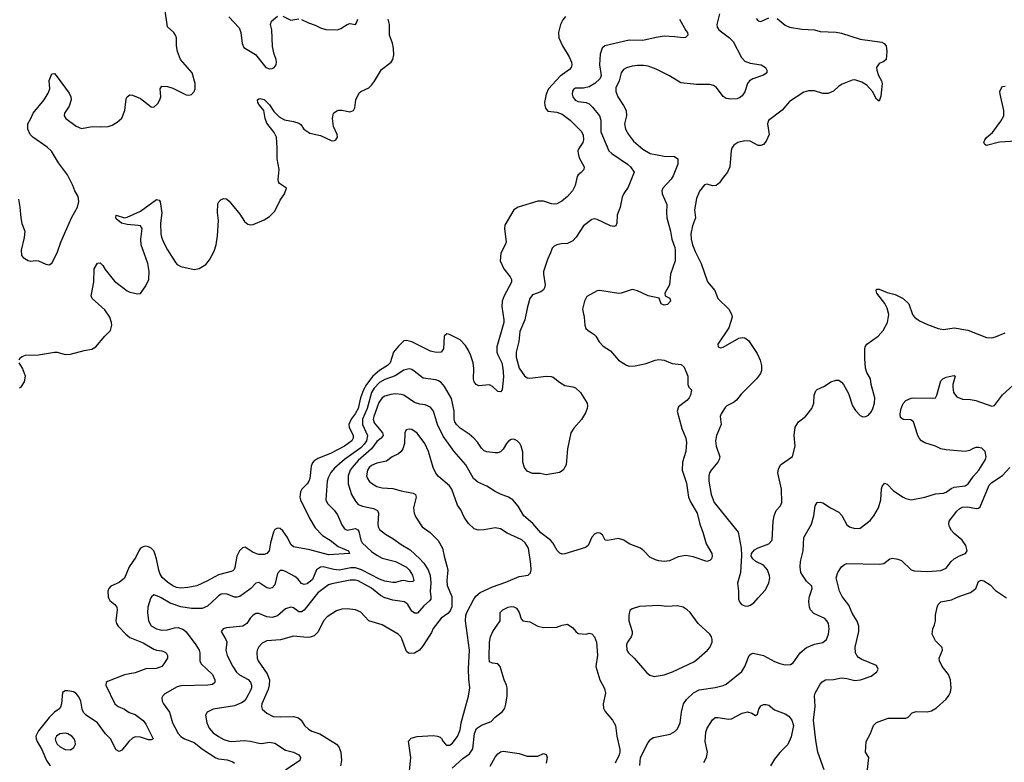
# Model space of a CAD drawing. Header units: inches. Extents: x 2293880 to 2522759, y 823965 to 1006879.
# Tile 118 of 256: x 2351770 to 2359102, y 928775 to 934306. Entities that reach past the tile are written whole.
import ezdxf

# ---------------------------------------------------------------- set-up
doc = ezdxf.new("R2010")
doc.units = ezdxf.units.IN
doc.header["$MEASUREMENT"] = 0
doc.layers.add('C3952', color=7, linetype='Continuous')
doc.layers.add('C3953', color=7, linetype='Continuous')

msp = doc.modelspace()

# ---------------------------------------------------------------- linework, layer by layer
at = {"layer": 'C3952', "color": 5}
for points, elevation in [([(2352432.4, 930000), (2352440.9, 929980.9), (2352478, 929950), (2352494, 929930), (2352496.5, 929910), (2352486.5, 929830), (2352490.3, 929810), (2352503.6, 929790), (2352560.9, 929730), (2352590, 929704.7), (2352690, 929666.3), (2352770, 929618), (2352790, 929610.2), (2352830, 929604.9), (2352854.7, 929594.7), (2352862, 929590), (2352870.7, 929570), (2352870.7, 929550), (2352844.9, 929510), (2352828, 929490), (2352816.3, 929483.7), (2352786.3, 929473.7), (2352709.1, 929470.9), (2352630, 929442.8), (2352550, 929427.4), (2352423.4, 929376.6), (2352414.4, 929370), (2352413.1, 929350), (2352477.7, 929210), (2352503.8, 929190), (2352552, 929172), (2352586.5, 929146.5), (2352630, 929132.1), (2352690, 929087.1), (2352710, 929059.5), (2352764, 928950), (2352750, 928943.5), (2352730, 928943.1), (2352670, 928962.9), (2352630, 928964.1), (2352610, 928954), (2352583.6, 928930), (2352530, 928866.6), (2352510, 928857), (2352490, 928867.3), (2352445.7, 928950), (2352408.6, 928988.6), (2352350, 929068.6), (2352266, 929126), (2352245.8, 929145.8), (2352234.5, 929170), (2352225, 929230), (2352210, 929262.7), (2352190, 929287.7), (2352170, 929299.1), (2352130, 929308.5), (2352110, 929308), (2352090, 929295.1), (2352081.4, 929210), (2352074.6, 929185.4), (2352062.6, 929170), (2352030, 929148.2), (2351990, 929109.2), (2351911.3, 929010), (2351891.4, 928970), (2351892.4, 928950), (2351900.3, 928930), (2351934.9, 928870), (2351969.6, 928789.6), (2351996.9, 928750)], 220), ([(2352747.6, 930000), (2352745.2, 929994.8), (2352724.2, 929930), (2352721.2, 929890), (2352730.2, 929830), (2352750, 929791.8), (2352790, 929769.2), (2352830, 929759.3), (2352870, 929761.5), (2352923.7, 929776.3), (2352950, 929778.5), (2352990, 929764.9), (2353010, 929746.5), (2353082.3, 929650), (2353105.8, 929610), (2353111.1, 929590), (2353112.9, 929530), (2353122.9, 929510), (2353206.7, 929430), (2353223.6, 929390), (2353222.4, 929370), (2353205.2, 929354.8), (2353171, 929349), (2352970, 929345.7), (2352942.8, 929337.2), (2352850, 929286.6), (2352835.5, 929270), (2352830, 929255.3), (2352832.2, 929230), (2352841.1, 929210), (2352885.2, 929150), (2352909.1, 929070), (2352950, 928990.3), (2352970, 928967.5), (2352998.7, 928950), (2353070, 928922), (2353132.3, 928872.3), (2353230, 928809.2), (2353250, 928800.9), (2353314.3, 928794.3), (2353358.8, 928778.8), (2353370.5, 928770)], 240), ([(2353235, 930000), (2353170, 929938), (2353130, 929921.8), (2353050, 929920.7), (2352970, 929933), (2352890, 929961.5), (2352823.1, 930000)], 240), ([(2353961.7, 930000), (2353890, 929908.2), (2353870, 929895.2), (2353850, 929896.5), (2353810, 929925.3), (2353790, 929929.8), (2353750, 929917.7), (2353690, 929865.2), (2353650, 929852.7), (2353610, 929859.1), (2353550, 929883.9), (2353530, 929883.9), (2353510, 929872.1), (2353490, 929850.9), (2353461.8, 929810), (2353431.8, 929790), (2353310, 929776.9), (2353286, 929770), (2353270.8, 929750), (2353306, 929690), (2353312, 929672), (2353305.6, 929610), (2353316.5, 929570), (2353357.4, 929490), (2353385.6, 929445.6), (2353406.9, 929426.9), (2353471.3, 929391.3), (2353490, 929371.8), (2353497.2, 929350), (2353496.3, 929330), (2353490, 929309.7), (2353458, 929250), (2353441.2, 929230), (2353422.5, 929217.5), (2353370, 929195.5), (2353210, 929172.1), (2353166.8, 929150), (2353153, 929127), (2353164.4, 929070), (2353180.2, 929030), (2353210, 928994), (2353250, 928966.7), (2353290, 928945.8), (2353330, 928933.4), (2353350, 928931.3), (2353441.5, 928938.5), (2353490, 928932.7), (2353550, 928918.3), (2353570, 928916.6), (2353630, 928924.6), (2353670, 928916.9), (2353750, 928866.3), (2353810, 928852), (2353848.5, 928830), (2353862.4, 928810), (2353857.1, 928790), (2353750, 928717.3)], 260), ([(2354987.8, 930000), (2354987.9, 929932.1), (2354977, 929903), (2354957.6, 929882.4), (2354909, 929850), (2354850, 929771.3), (2354837.1, 929742.9), (2354775.9, 929644.1), (2354747, 929610), (2354710, 929587.3), (2354670, 929585.6), (2354650, 929599.5), (2354616, 929696), (2354608.4, 929710), (2354587.8, 929730), (2354470, 929798.5), (2354370, 929829.7), (2354310, 929893), (2354269.8, 929909.8), (2354210, 929919.2), (2354170, 929915.6), (2354130, 929904.2), (2354060.4, 929859.6), (2354031.7, 929828.3), (2353993.9, 929746.1), (2353962.5, 929717.5), (2353933, 929707), (2353910, 929705), (2353810, 929714.6), (2353711.7, 929688.3), (2353610, 929680.4), (2353576.4, 929663.6), (2353550, 929635.6), (2353539, 929610), (2353537.3, 929590), (2353539.6, 929550), (2353546.7, 929530), (2353613.5, 929433.5), (2353629.6, 929390), (2353628.6, 929350), (2353621.9, 929318.1), (2353572.4, 929210), (2353570.3, 929190), (2353577.1, 929170), (2353610, 929140.4), (2353656.9, 929116.9), (2353710, 929112.9), (2353810, 929117.7), (2353846.9, 929106.9), (2353866.4, 929090), (2353890.5, 929050), (2353921.7, 929021.7), (2353946.9, 929006.9), (2354006.6, 928986.6), (2354130.1, 928910.1), (2354147.7, 928890), (2354162.7, 928850), (2354166.3, 928790), (2354160.3, 928750)], 280), ([(2354831.9, 930000), (2354831, 929990), (2354822.1, 929977.9), (2354779.6, 929940.4), (2354733.6, 929886.4), (2354710, 929885.7), (2354690, 929902), (2354661.4, 929950), (2354634.7, 929970), (2354550, 929983.9), (2354490.7, 930000)], 260), ([(2354673, 928710), (2354683.7, 928810), (2354666.8, 928933.2), (2354685.8, 928954.2), (2354730, 928967.7), (2354850, 928974.9), (2354882, 928970), (2354901.6, 928961.6), (2354912.5, 928952.5), (2354923.8, 928930), (2354941.6, 928910), (2354950, 928904.2), (2354970, 928903.7), (2354990, 928916.3), (2355030, 928968), (2355050, 929018), (2355057.4, 929070), (2355112.3, 929267.7), (2355123.4, 929330), (2355115.1, 929395.1), (2355112.5, 929472.5), (2355120.6, 929610), (2355090.6, 929830), (2355092.2, 929867.8), (2355099.8, 929890), (2355151.4, 929990), (2355158.8, 930000)], 280), ([(2356388.5, 928751.5), (2356392.3, 928810), (2356450, 928922), (2356470, 928948.9), (2356490, 928960.2), (2356614.1, 928985.9), (2356650, 929004.9), (2356670, 929023.7), (2356687.6, 929070), (2356697.7, 929150), (2356714.2, 929210), (2356736.9, 929243.1), (2356787.7, 929292.3), (2356830, 929314.5), (2356948.7, 929331.3), (2357010, 929347.4), (2357030, 929358), (2357148.7, 929451.3), (2357171.3, 929490), (2357202.9, 929570), (2357216.9, 929583.1), (2357232, 929588), (2357310, 929571.7), (2357390, 929527), (2357430, 929510.4), (2357470, 929502.4), (2357510, 929504.9), (2357530, 929515.5), (2357582.9, 929590), (2357630, 929630.4), (2357690, 929654.9), (2357751.3, 929668.7), (2357778, 929690), (2357793.3, 929730), (2357797.4, 929770), (2357792.4, 929810), (2357781.3, 929830), (2357765.7, 929845.7), (2357684.2, 929884.2), (2357658.7, 929910), (2357651.1, 929930), (2357645.7, 929970), (2357649.8, 930000)], 260), ([(2357123.2, 930000), (2357123.1, 929990), (2357130.4, 929970), (2357145.5, 929950), (2357170, 929939.5), (2357190, 929938.7), (2357210, 929944.9), (2357236.8, 929963.2), (2357270.5, 930000)], 280), ([(2357760.1, 928720.1), (2357714.8, 928850), (2357697.8, 928937.8), (2357682.6, 929090), (2357694.5, 929190), (2357689.6, 929270), (2357695.1, 929290), (2357730, 929357.3), (2357745.7, 929374.3), (2357770, 929388.4), (2357830, 929392), (2357890, 929403.7), (2357930, 929399.6), (2357990, 929385.5), (2358030.9, 929389.1), (2358110, 929417.6), (2358154, 929450), (2358164.2, 929470), (2358150, 929495.8), (2358041.5, 929541.5), (2358016.4, 929556.4), (2358003.6, 929570), (2357994, 929590), (2357992.3, 929632.3), (2358019.5, 929750), (2358018.2, 929790), (2358006.9, 929826.9), (2357970, 929887.3), (2357945.3, 929945.3), (2357903.5, 930000)], 240), ([(2358072.4, 928610), (2358093.2, 928810), (2358069, 928850), (2358073.2, 928930), (2358105.2, 928990), (2358129.2, 929050), (2358150, 929070.7), (2358236.6, 929103.4), (2358370, 929103), (2358387.3, 929112.7), (2358416.2, 929143.8), (2358445.4, 929154.6), (2358527.9, 929152.1), (2358560.1, 929159.9), (2358598.2, 929181.8), (2358670, 929246.4), (2358690, 929273.4), (2358701.1, 929298.9), (2358707.1, 929330), (2358702.7, 929390), (2358686.2, 929430), (2358639.3, 929490), (2358620.4, 929530), (2358618.3, 929550), (2358642, 929610), (2358639.5, 929630), (2358590, 929679), (2358566, 929730), (2358569.2, 929770), (2358582, 929798), (2358589.3, 929830), (2358589.4, 929870.6), (2358601.2, 929930), (2358609.3, 929950), (2358629.2, 929970), (2358710, 929985.8), (2358741.4, 930000)], 220), ([(2354990, 928733), (2355070, 928804.4), (2355120.7, 928839.3), (2355144.9, 928875.1), (2355158.1, 928990), (2355173.2, 929026.8), (2355210, 929052.9), (2355281.8, 929078.2), (2355310, 929110.4), (2355365.7, 929154.3), (2355382.5, 929177.5), (2355391.7, 929208.3), (2355400.4, 929270), (2355400.7, 929330), (2355395.8, 929350), (2355377.4, 929390), (2355348.5, 929488.5), (2355330, 929509.6), (2355290, 929514.5), (2355270, 929524), (2355266.2, 929553.8), (2355269.4, 929670), (2355277.2, 929710), (2355294, 929750), (2355349.2, 929830), (2355349.3, 929890), (2355368.7, 929910), (2355408, 929930), (2355430, 929936.3), (2355450, 929934), (2355470, 929922.8), (2355490.4, 929890), (2355504.9, 929844.9), (2355518, 929830), (2355570, 929822.3), (2355630, 929790.3), (2355670, 929779.5), (2355770, 929782), (2355810, 929797.3), (2355850, 929804.7), (2355890, 929778), (2355911, 929750), (2355930, 929734.8), (2355989.3, 929730.7), (2356010, 929736), (2356030, 929731), (2356050.7, 929710), (2356064.9, 929670), (2356074, 929574), (2356059.5, 929490), (2356090.3, 929390), (2356124.5, 929324.5), (2356133.1, 929290), (2356115.6, 929210), (2356118.2, 929178.2), (2356130, 929153), (2356185.5, 929090), (2356207.7, 929050), (2356218, 928970), (2356239.3, 928870), (2356240.5, 928850), (2356235.5, 928830), (2356205.5, 928770)], 260), ([(2356865.5, 928774.5), (2356884.4, 928810), (2356891.2, 928850), (2356875.7, 928930), (2356880.5, 928999.5), (2356890.8, 929029.2), (2356928.3, 929091.7), (2356950, 929108), (2356970, 929110.3), (2357050, 929097.6), (2357070, 929099.3), (2357150, 929141.3), (2357190, 929152.2), (2357222, 929142), (2357250, 929122.8), (2357265.2, 929134.8), (2357274, 929170), (2357290, 929196.3), (2357310, 929206), (2357330, 929206.7), (2357350, 929200.4), (2357390, 929167.2), (2357470, 929136.9), (2357498.2, 929118.2), (2357520.2, 929090), (2357531.4, 929050), (2357515.6, 928964.4), (2357491.1, 928908.9), (2357430, 928849.6), (2357390, 928798.9), (2357360.7, 928750)], 240), ([(2355273.2, 928746.8), (2355310, 928813), (2355330, 928838), (2355350, 928852.7), (2355370, 928857.6), (2355490, 928841.6), (2355550, 928822), (2355630, 928822), (2355670, 928842), (2355690, 928834), (2355698, 928810), (2355690.6, 928770)], 240)]:
    msp.add_lwpolyline(points, dxfattribs=dict(at, elevation=elevation))
for points, elevation in [([(2356530, 929942.9), (2356385.5, 929934.5), (2356330, 929919.3), (2356313.4, 929906.6), (2356306.4, 929870), (2356307.6, 929830), (2356330.2, 929750), (2356331.5, 929730), (2356324.6, 929710), (2356296, 929670), (2356290, 929653.2), (2356291.8, 929610), (2356303.1, 929590), (2356346, 929550), (2356441.5, 929441.5), (2356463.6, 929423.6), (2356495.3, 929415.3), (2356570, 929426.3), (2356632.3, 929450), (2356790, 929524.9), (2356810, 929538.4), (2356893.3, 929610), (2356909.7, 929630), (2356926.6, 929670), (2356928, 929690), (2356921.6, 929710), (2356908.5, 929728.5), (2356823.6, 929810), (2356762.4, 929890), (2356741.6, 929910), (2356710, 929929.7), (2356670, 929939.7), (2356590, 929936.9)], 280), ([(2352110, 928992.1), (2352070, 928988), (2352044.4, 928970), (2352035.3, 928950), (2352039.6, 928930), (2352050.4, 928910), (2352073, 928890), (2352110, 928871.8), (2352150, 928868.7), (2352173.7, 928886.3), (2352185.6, 928910), (2352184.7, 928930), (2352176.9, 928950), (2352159.6, 928970), (2352130, 928988.3)], 240)]:
    msp.add_lwpolyline(points, close=True, dxfattribs=dict(at, elevation=elevation))
at = {"layer": 'C3953', "color": 5}
for points, elevation in [([(2351761.6, 932970), (2351772.7, 932910), (2351779.3, 932830), (2351786.9, 932786.9), (2351807.7, 932730), (2351804.5, 932684.5), (2351780.7, 932590), (2351782.8, 932550), (2351795.5, 932535.5), (2351833, 932513), (2351850, 932507.7), (2351890, 932513.4), (2351910, 932510.6), (2351964.5, 932484.5), (2351990, 932481), (2352010, 932491.3), (2352049.6, 932570.4), (2352076.9, 932650), (2352120.4, 932750), (2352157, 932830), (2352201, 932910), (2352211.2, 932951.2), (2352206, 932990), (2352181.6, 933030), (2352166.9, 933070), (2352127.1, 933150), (2352059.9, 933239.9), (2352006.1, 933326.1), (2351975.7, 933355.7), (2351868, 933430), (2351848.2, 933450), (2351831.1, 933490), (2351831.2, 933530), (2351854.3, 933570), (2351869.8, 933610.2), (2351951.9, 933708.1), (2351981.8, 933758.2), (2351994, 933790), (2351990, 933852), (2352010, 933902), (2352030, 933904.7), (2352050, 933881), (2352139.5, 933759.5), (2352152.3, 933732.3), (2352152.7, 933710), (2352137.7, 933662.3), (2352104.9, 933610), (2352100.7, 933590), (2352114.8, 933570), (2352190, 933512.7), (2352230, 933495.5), (2352309.7, 933510.3), (2352370, 933506.7), (2352429.8, 933510.2), (2352459.5, 933520.5), (2352497, 933543), (2352530, 933573.4), (2352553.3, 933630), (2352563.6, 933716.4), (2352570, 933731.3), (2352590, 933746.8), (2352610, 933744), (2352670, 933719.3), (2352750, 933656.3), (2352770, 933654), (2352798.9, 933681.1), (2352814.5, 933710), (2352820.9, 933730), (2352817.2, 933790), (2352830, 933810.8), (2352870, 933807.3), (2352910, 933794.9), (2353010, 933745.3), (2353030, 933742.4), (2353050, 933747.7), (2353069.7, 933770.3), (2353076.9, 933790), (2353077.4, 933830), (2353054, 933910), (2352968.2, 934010), (2352944.4, 934070), (2352938.3, 934110), (2352938.7, 934170), (2352931.5, 934191.5), (2352919.3, 934210), (2352871.6, 934251.6), (2352851, 934390)], 240), ([(2351767.2, 931772.8), (2351777.2, 931790), (2351790, 931798), (2351813.8, 931806.2), (2351910.3, 931810.3), (2352030.2, 931830.2), (2352050.2, 931830.2), (2352110, 931813.4), (2352150, 931813.7), (2352250, 931843.1), (2352307.7, 931852.3), (2352337.2, 931870), (2352404.5, 931950), (2352446.6, 931990), (2352456.9, 932030), (2352455.1, 932050), (2352441.6, 932090), (2352404.2, 932144.2), (2352309.7, 932229.7), (2352303.6, 932250), (2352321.6, 932350), (2352325.6, 932450), (2352350, 932491.3), (2352370, 932494.8), (2352390, 932474.8), (2352406.4, 932446.4), (2352477.6, 932357.6), (2352570, 932287.3), (2352590, 932277.3), (2352650, 932264), (2352670, 932267.3), (2352710, 932324), (2352731, 932370), (2352735.1, 932430), (2352725.3, 932490), (2352675.8, 932630), (2352673.6, 932670), (2352682.7, 932750), (2352669.5, 932769.5), (2352653.8, 932773.8), (2352570, 932779.5), (2352529, 932790), (2352490, 932822), (2352486, 932830), (2352489.3, 932850.7), (2352550, 932830.8), (2352570, 932836.3), (2352670, 932879.3), (2352790, 932967.3), (2352810, 932962.8), (2352817.1, 932950), (2352828.5, 932868.5), (2352819.1, 932790), (2352822, 932710), (2352825.9, 932685.9), (2352840.2, 932650), (2352870, 932592.7), (2352930, 932497.1), (2352943.1, 932483.1), (2352970, 932467.9), (2353070, 932444.6), (2353106.7, 932453.3), (2353156.6, 932483.4), (2353183.8, 932516.2), (2353218, 932582), (2353233.7, 932630), (2353243.7, 932696.3), (2353249.7, 932809.7), (2353244.2, 932870), (2353246.3, 932933.7), (2353254, 932950), (2353270, 932966), (2353290, 932974.8), (2353309.3, 932970.7), (2353330, 932953), (2353410, 932856.3), (2353443.8, 932803.8), (2353470, 932782.4), (2353490, 932777), (2353510, 932780.9), (2353590, 932814.9), (2353630, 932839.6), (2353670, 932880.3), (2353710, 932961.3), (2353742.9, 933010), (2353758, 933050), (2353704.7, 933084.7), (2353697, 933097), (2353694.8, 933114.8), (2353703.1, 933190), (2353687.1, 933270), (2353688.7, 933351.3), (2353682.3, 933430), (2353666.1, 933466.1), (2353610, 933536.2), (2353598, 933570), (2353589.6, 933630), (2353555.1, 933670), (2353544.5, 933690), (2353541.2, 933710), (2353550, 933717.3), (2353561.6, 933718.4), (2353590, 933710.3), (2353630, 933671.6), (2353663, 933623), (2353702.6, 933582.6), (2353741.1, 933561.1), (2353810, 933548.7), (2353850, 933535.3), (2353864, 933524), (2353887, 933490), (2353930, 933460.8), (2354010, 933442.7), (2354090, 933406.5), (2354110, 933404.6), (2354125.2, 933410), (2354136.3, 933430), (2354134.7, 933450), (2354108, 933510), (2354100.9, 933570), (2354106, 933610), (2354132, 933628), (2354148, 933632), (2354170, 933632), (2354230, 933619.3), (2354256, 933630), (2354267, 933650), (2354273.3, 933710), (2354299.5, 933760.5), (2354310, 933771), (2354370, 933799.3), (2354390, 933818.4), (2354413, 933847), (2354465.7, 933934.3), (2354535.6, 933990), (2354549.7, 934010), (2354555.6, 934044.4), (2354553.5, 934090), (2354546.2, 934130), (2354525.1, 934190), (2354525.1, 934270), (2354514.3, 934310)], 220), ([(2355834.2, 934330), (2355814.9, 934305.1), (2355797.4, 934270), (2355783.5, 934210), (2355786, 934170), (2355813.2, 934110), (2355862.4, 934030), (2355879.1, 933990), (2355881.3, 933970), (2355876.9, 933950), (2355865.4, 933934.6), (2355795.3, 933884.7), (2355708.2, 933790), (2355690.5, 933750), (2355679.1, 933690), (2355680.7, 933670), (2355685.8, 933645.8), (2355704.1, 933624.1), (2355770, 933616.4), (2355810, 933602), (2355870, 933557.6), (2355953.2, 933473.2), (2355966.1, 933446.1), (2355969.2, 933410), (2355963.2, 933390), (2355934.2, 933345.8), (2355927.7, 933330), (2355927.9, 933310), (2355937.7, 933277.7), (2355972.7, 933210), (2355970.5, 933190), (2355951.9, 933168.1), (2355928.5, 933151.5), (2355921.3, 933138.7), (2355907, 933070), (2355886.4, 933030), (2355850, 932989.6), (2355806.5, 932953.5), (2355770, 932935.4), (2355750, 932932.3), (2355730, 932934.5), (2355670, 932954.8), (2355630, 932953.5), (2355481.6, 932910), (2355450, 932889.7), (2355384.2, 932775.8), (2355380.8, 932750), (2355391.9, 932650), (2355386.7, 932630), (2355352.6, 932567.4), (2355348.9, 932510), (2355376.5, 932450), (2355423.2, 932390), (2355433.6, 932370), (2355432.4, 932350), (2355379, 932250), (2355364.2, 932210), (2355360.9, 932170), (2355375.9, 932070), (2355375.3, 932050), (2355322.8, 931870), (2355324.6, 931830), (2355330.1, 931810), (2355359.8, 931750), (2355369.2, 931710.8), (2355373.7, 931646.3), (2355364, 931550), (2355350, 931533.2), (2355330, 931536), (2355290, 931575.1), (2355270, 931586.6), (2355190, 931579.3), (2355170, 931589), (2355154.5, 931610), (2355148.8, 931628.8), (2355151.8, 931708.2), (2355148.4, 931750), (2355128.4, 931810), (2355110, 931847.1), (2355090, 931878.2), (2355050, 931921.7), (2354970, 931960.7), (2354950, 931966), (2354930.5, 931949.5), (2354926.3, 931853.7), (2354910, 931829.6), (2354871.6, 931828.4), (2354830, 931838.2), (2354690, 931906.2), (2354650, 931917.7), (2354630, 931913.3), (2354590, 931874.8), (2354554.4, 931830), (2354528.5, 931751.5), (2354520.4, 931739.6), (2354510.4, 931729.6), (2354450, 931694.2), (2354401.1, 931650), (2354351.7, 931590), (2354329.8, 931550), (2354307.3, 931490), (2354291.8, 931410), (2354269.6, 931370.4), (2354238.2, 931330), (2354222, 931290), (2354223.7, 931270), (2354252.9, 931210), (2354253.2, 931190), (2354243.2, 931170), (2354189.8, 931129.8), (2354085, 931075), (2353990, 931038.3), (2353961.4, 931018.6), (2353950, 931005.1), (2353940.1, 930979.9), (2353930.8, 930890), (2353924.2, 930870), (2353911.7, 930848.3), (2353872.6, 930810), (2353860.7, 930790), (2353856.9, 930750), (2353861.1, 930730), (2353930, 930587.6), (2353970, 930521.8), (2354024.4, 930464.4), (2354081.2, 930430), (2354142.9, 930382.9), (2354219.3, 930350), (2354226.8, 930330), (2354070, 930320.2), (2353930, 930358.3), (2353810, 930378.9), (2353790, 930396.2), (2353765.3, 930450), (2353730, 930500.4), (2353710, 930517.8), (2353690, 930519.8), (2353671.1, 930508.9), (2353660.2, 930490), (2353637.7, 930410), (2353629.2, 930350.8), (2353610, 930329.8), (2353590, 930322.7), (2353550, 930321.8), (2353510, 930337.8), (2353450, 930377.6), (2353430, 930371.8), (2353408.3, 930350), (2353386.7, 930310), (2353373.7, 930226.3), (2353368.3, 930211.7), (2353357.6, 930202.4), (2353344.4, 930195.6), (2353250, 930172.2), (2353170, 930125.7), (2353090, 930089.8), (2353023.7, 930076.3), (2352970, 930072.6), (2352937.5, 930077.5), (2352910, 930088.7), (2352870, 930115.8), (2352832, 930152), (2352816.6, 930176.6), (2352805.9, 930205.9), (2352790.2, 930290), (2352777.6, 930330), (2352768.4, 930350), (2352750.3, 930370), (2352730, 930380.2), (2352710, 930383.8), (2352690, 930380.5), (2352671, 930369), (2352657.3, 930350), (2352636.4, 930303.6), (2352586.5, 930230), (2352550, 930147.4), (2352510, 930115.1), (2352450, 930086.6), (2352433.4, 930070), (2352426.4, 930050), (2352428.6, 930008.6), (2352432.4, 930000)], 220), ([(2356684.9, 934310), (2356730, 934226), (2356742.8, 934210), (2356746, 934190), (2356727.5, 934172.5), (2356710.4, 934169.6), (2356650, 934178), (2356570, 934182), (2356510, 934173.6), (2356410, 934149.9), (2356307.8, 934152.2), (2356128.5, 934111.5), (2356107.4, 934092.6), (2356092.3, 934047.7), (2356088.1, 933970), (2356099.7, 933890), (2356092.2, 933867.8), (2356052.7, 933830), (2356010, 933805.3), (2355970, 933796.5), (2355910, 933795), (2355894.2, 933785.8), (2355886.5, 933773.5), (2355884.4, 933750), (2355888.8, 933730), (2355906.5, 933706.5), (2355930, 933697.1), (2355988.9, 933688.9), (2356010, 933678.4), (2356035.3, 933655.3), (2356088.3, 933590), (2356097.4, 933557.4), (2356097.2, 933470), (2356157.7, 933330), (2356178.9, 933310), (2356296.5, 933230), (2356318.4, 933210), (2356346, 933170), (2356301.4, 933058.6), (2356268.9, 933011.1), (2356256, 932984), (2356240.8, 932910), (2356219, 932850), (2356217.1, 932790), (2356210, 932769.3), (2356194.2, 932765.8), (2356170.3, 932769.7), (2356070, 932818.2), (2356050, 932823.5), (2356030, 932818.9), (2355969.2, 932770), (2355914.7, 932685.3), (2355890, 932657.6), (2355850, 932639.3), (2355802.7, 932637.3), (2355771.3, 932630), (2355750, 932619.3), (2355734.9, 932605.1), (2355723.8, 932570), (2355699.9, 932520.1), (2355672.2, 932430), (2355670.4, 932409.6), (2355683.7, 932330), (2355679.5, 932310), (2355670, 932295.1), (2355650, 932278.4), (2355590, 932255.6), (2355570.2, 932229.8), (2355551.9, 932168.1), (2355533.2, 932070), (2355495.8, 931984.2), (2355486.2, 931910), (2355467.6, 931830), (2355467.7, 931792.3), (2355490, 931710.4), (2355530, 931652.9), (2355550, 931639), (2355570, 931635.5), (2355690.2, 931650.2), (2355728.3, 931648.3), (2355742.9, 931642.9), (2355790, 931605.7), (2355830, 931582.6), (2355890, 931572.7), (2355910, 931563), (2355945.5, 931530), (2355995.5, 931450), (2355999.3, 931430), (2355996.4, 931410), (2355982.5, 931377.5), (2355952.8, 931327.2), (2355895.6, 931264.4), (2355875.3, 931230), (2355850.5, 931110.5), (2355838.8, 930990), (2355818, 930950), (2355790, 930934), (2355690, 930916), (2355645.1, 930925.1), (2355590, 930926.3), (2355550, 930943.6), (2355529.7, 930970), (2355516.8, 931010), (2355516.1, 931083.9), (2355505.7, 931130), (2355494.8, 931150), (2355475.8, 931170), (2355450, 931181.2), (2355430, 931179.2), (2355410, 931166.8), (2355394.7, 931150), (2355370, 931107), (2355350, 931087.8), (2355330, 931081.1), (2355310, 931081), (2355250, 931086.9), (2355230, 931094.3), (2355210, 931113.6), (2355179.9, 931159.9), (2355151.1, 931190), (2355117.9, 931217.9), (2355050, 931262.7), (2355023.7, 931290), (2355011.4, 931310), (2355006.5, 931330), (2355005.9, 931390), (2354984.9, 931484.9), (2354934.9, 931574.9), (2354910, 931603.5), (2354890, 931615.1), (2354870, 931622.8), (2354775.8, 931635.8), (2354709.1, 931689.1), (2354690, 931700.4), (2354670, 931705.3), (2354630, 931695.3), (2354567.1, 931652.9), (2354490, 931626.2), (2354450, 931604.3), (2354410, 931562.2), (2354391.2, 931530), (2354356.8, 931410), (2354324, 931330), (2354322.8, 931290), (2354361.6, 931210), (2354352, 931170), (2354335.8, 931144.2), (2354310, 931117.4), (2354188.8, 931030), (2354114.7, 930965.3), (2354087.5, 930932.5), (2354066.9, 930893.1), (2354060.5, 930870), (2354050.2, 930730), (2354062.9, 930702.9), (2354112.7, 930652.7), (2354138, 930618), (2354170, 930543.8), (2354190, 930514), (2354210, 930503.6), (2354270, 930515.5), (2354287.5, 930507.5), (2354294.6, 930494.6), (2354310.6, 930430.6), (2354320.9, 930410), (2354390, 930346), (2354430, 930317.5), (2354470, 930296.1), (2354570, 930270.1), (2354650, 930228.1), (2354670.1, 930210), (2354694.4, 930170), (2354705.7, 930130), (2354698.5, 930121.5), (2354670, 930120.2), (2354630, 930129.8), (2354610, 930128.1), (2354570, 930113.8), (2354550, 930113.6), (2354490, 930123.2), (2354450, 930139.1), (2354316.2, 930210), (2354270, 930223.1), (2354237, 930223), (2354150, 930206.7), (2354110, 930210.5), (2354030.1, 930229.9), (2354010.8, 930229.2), (2353981.8, 930210), (2353950, 930136.4), (2353910, 930103.7), (2353890, 930098.8), (2353870, 930106.4), (2353842.6, 930142.6), (2353820.2, 930160.2), (2353750, 930197.6), (2353730, 930204.2), (2353710, 930204.2), (2353690, 930180.9), (2353670, 930096.2), (2353650, 930075.4), (2353630, 930070.9), (2353610, 930075.1), (2353550, 930113.7), (2353530, 930109.7), (2353491.3, 930070), (2353410, 930009.8), (2353390, 930004.5), (2353370, 930005.6), (2353310, 930029.8), (2353270, 930027.1), (2353250, 930014.4), (2353235, 930000)], 240), ([(2353327.2, 934327.2), (2353404.7, 934244.7), (2353417.3, 934210), (2353428, 934128), (2353439.8, 934099.8), (2353526.4, 934046.4), (2353603.7, 933950), (2353630, 933938.9), (2353650, 933941.1), (2353666.6, 933950), (2353679.7, 933970), (2353683.5, 933990), (2353681.1, 934010), (2353664.8, 934050), (2353653, 934107), (2353647, 934230), (2353639.3, 934270), (2353646.3, 934293.7), (2353690, 934331.3)], 240), ([(2353730, 934330.7), (2353790, 934302), (2353848.2, 934311.8)], 240), ([(2353870, 934307.4), (2353921.9, 934281.9), (2353970, 934265.4), (2354010, 934243.8), (2354050, 934232.2), (2354138, 934230), (2354161, 934239), (2354210, 934270.7), (2354230, 934276.3), (2354270, 934271), (2354278, 934282), (2354289.5, 934310)], 240), ([(2356981.2, 934350), (2356962.7, 934270), (2356963.8, 934250), (2356975.8, 934230), (2357056.9, 934170), (2357083.7, 934143.7), (2357145.2, 934025.2), (2357170, 933996), (2357210, 933982.3), (2357291, 933970), (2357324, 933950), (2357334, 933930), (2357333.4, 933910), (2357310, 933892), (2357230, 933865.1), (2357203.8, 933850), (2357190.2, 933829.8), (2357170, 933769.6), (2357150, 933738.7), (2357130, 933723), (2357110, 933715.1), (2357066.2, 933713.8), (2357030, 933719.6), (2357010, 933734), (2356960.3, 933800.3), (2356936, 933816), (2356910, 933823), (2356810, 933822.3), (2356694.4, 933834.4), (2356610, 933887.3), (2356510, 933938), (2356450, 933958.9), (2356414.6, 933965.4), (2356370, 933965.6), (2356330, 933959.7), (2356290, 933947.3), (2356266.3, 933933.7), (2356250.3, 933909.7), (2356233.4, 933850), (2356210, 933799), (2356208.9, 933770), (2356224.2, 933730), (2356267.5, 933667.5), (2356285.6, 933630), (2356289.2, 933590), (2356274.9, 933530), (2356280.8, 933490), (2356303.2, 933450), (2356340.6, 933400.6), (2356410, 933342.4), (2356464.4, 933310), (2356570, 933289.3), (2356647.2, 933287.2), (2356670.4, 933270), (2356670.3, 933230), (2356637.5, 933142.5), (2356621.6, 933118.4), (2356560.4, 933050), (2356552.2, 933030), (2356555.3, 933010), (2356590.2, 932930.2), (2356585.8, 932870), (2356589.2, 932830), (2356616, 932730), (2356626.8, 932670), (2356649.2, 932610), (2356651.6, 932590), (2356650.2, 932510), (2356616, 932410), (2356610.3, 932330), (2356573.4, 932270), (2356576, 932250), (2356612.8, 932232.8), (2356617.1, 932210), (2356595.5, 932184.5), (2356570, 932178.9), (2356547.3, 932190), (2356532.3, 932232.3), (2356450, 932249.7), (2356370, 932286), (2356330, 932295.6), (2356250, 932269.6), (2356230, 932267), (2356090, 932289.6), (2356070, 932287.3), (2355994.7, 932245.3), (2355975.3, 932210), (2355961.1, 932150), (2355974.9, 932090), (2355978, 932030), (2355987.1, 932007.1), (2356002.8, 931990), (2356044.9, 931964.9), (2356060.7, 931950), (2356086.7, 931906.7), (2356114.4, 931874.4), (2356170, 931840.3), (2356230, 931770.2), (2356290, 931731.8), (2356310, 931725.9), (2356353.2, 931726.8), (2356434.9, 931745.1), (2356502.7, 931770), (2356530, 931774.7), (2356569.2, 931769.2), (2356630, 931746), (2356696.7, 931736.7), (2356717.6, 931717.6), (2356746.8, 931650), (2356744.7, 931590), (2356752, 931570), (2356772, 931550), (2356766, 931510), (2356754.8, 931490), (2356738.8, 931470), (2356677.3, 931422.7), (2356666.7, 931390), (2356701.8, 931261.8), (2356730.4, 931190), (2356736.1, 931156.1), (2356730.4, 931090.4), (2356706.7, 931010), (2356703, 930950), (2356735.3, 930855.3), (2356751.5, 930750), (2356769, 930710), (2356815.8, 930630), (2356835.2, 930550), (2356858.3, 930490), (2356883.4, 930403.4), (2356925.5, 930330), (2356928, 930310), (2356922, 930290), (2356910, 930278), (2356888, 930272), (2356784.9, 930304.9), (2356730, 930315.6), (2356674, 930306), (2356610, 930276.4), (2356570, 930271.1), (2356530, 930276.9), (2356503.9, 930283.9), (2356464, 930304), (2356419.3, 930350), (2356393.2, 930370), (2356310, 930402.4), (2356269.3, 930430), (2356230, 930442.3), (2356147.5, 930427.5), (2356130, 930429.3), (2356109.2, 930470), (2356090, 930482), (2356070, 930484.5), (2356050, 930475.1), (2356030, 930453.2), (2356002.4, 930390), (2355983.7, 930376.3), (2355830, 930328.9), (2355810, 930326.4), (2355791.7, 930331.7), (2355772, 930352), (2355739.8, 930410), (2355723.5, 930430), (2355650, 930484.5), (2355592.7, 930552.7), (2355525.7, 930610), (2355483.2, 930683.2), (2355442.4, 930730), (2355410, 930749.7), (2355350, 930771.2), (2355310, 930791.2), (2355250, 930831.1), (2355182, 930862), (2355150, 930888), (2355093.8, 930990), (2355006.4, 931090), (2354924.3, 931204.3), (2354881, 931290), (2354851.7, 931390), (2354830, 931419.7), (2354790, 931438.7), (2354750, 931443.7), (2354710, 931455.5), (2354630, 931508.6), (2354610, 931515.5), (2354570, 931519), (2354534.7, 931514.7), (2354490, 931501.8), (2354470, 931490.6), (2354445.7, 931454.3), (2354406.9, 931350), (2354403.4, 931330), (2354410, 931302.9), (2354473.1, 931230), (2354476.3, 931210), (2354461.2, 931190), (2354430, 931164.1), (2354390.6, 931109.4), (2354290, 931022.4), (2354245.7, 930970), (2354232.4, 930950), (2354217, 930910), (2354216.6, 930850), (2354241.8, 930770), (2354270, 930719.5), (2354290, 930696.5), (2354322, 930682), (2354405.5, 930665.5), (2354434.3, 930650), (2354443.2, 930630), (2354436.5, 930550), (2354440.2, 930530), (2354450.4, 930510), (2354493.8, 930473.8), (2354550, 930442.8), (2354610, 930397.2), (2354677.4, 930357.4), (2354751.3, 930291.3), (2354779.2, 930259.2), (2354810.9, 930210), (2354827, 930167), (2354832.1, 930112.1), (2354827.9, 930047.9), (2354832.9, 930010), (2354831.9, 930000)], 260), ([(2357410, 934313.4), (2357470, 934264.9), (2357502, 934250), (2357595.1, 934235.1), (2357689.1, 934229.1), (2357730, 934217.4), (2357850, 934213.1), (2357890, 934204.9), (2358030, 934160.8), (2358190, 934137.1), (2358208.5, 934128.5), (2358223, 934110), (2358226.7, 934070), (2358222, 934010), (2358206.4, 933993.6), (2358170, 933979.5), (2358150.4, 933950), (2358152.2, 933930), (2358165.7, 933890), (2358188.8, 933850), (2358193.7, 933830), (2358184.1, 933735.9), (2358170, 933698), (2358150, 933713.2), (2358120.5, 933770), (2358077.8, 933817.8), (2358041.5, 933841.5), (2357990, 933856.8), (2357970, 933855), (2357895, 933825), (2357870.3, 933810), (2357830, 933774.3), (2357790, 933756.4), (2357750, 933755.4), (2357690, 933775.1), (2357670, 933776.4), (2357644.9, 933775.1), (2357610, 933765.1), (2357502.5, 933697.5), (2357449, 933631), (2357345.7, 933554.3), (2357338.4, 933530), (2357350.2, 933450), (2357330, 933402), (2357310, 933377), (2357290, 933369.6), (2357270, 933369.6), (2357210, 933400.9), (2357170, 933403.7), (2357118, 933390), (2357088.7, 933371.3), (2357073, 933350), (2357067.3, 933332.7), (2357058, 933210), (2357041.6, 933170), (2357000.2, 933119.8), (2356982, 933090), (2356956.3, 933070), (2356930, 933067.3), (2356890, 933082), (2356870, 933075.1), (2356831.7, 933028.3), (2356810, 932974), (2356795.2, 932890), (2356802, 932830), (2356779.7, 932770), (2356769.3, 932710), (2356771.8, 932670), (2356781.4, 932630), (2356799.4, 932579.4), (2356845.4, 932490), (2356893.1, 932353.1), (2356946.7, 932290), (2356970.3, 932230), (2357052.2, 932150), (2357071.5, 932111.5), (2357075.8, 932090), (2357052, 932010), (2356969.1, 931890), (2356970.4, 931870.4), (2356990, 931862.8), (2357010, 931865.8), (2357126.5, 931933.5), (2357150, 931939.7), (2357170, 931936.9), (2357197.3, 931917.3), (2357260.8, 931820.8), (2357285.4, 931770), (2357294.2, 931730), (2357293.4, 931693.4), (2357286.1, 931670), (2357257.6, 931630), (2357143.6, 931516.4), (2357108.8, 931471.2), (2357086, 931454), (2357037.1, 931430), (2357022.7, 931417.3), (2356994.4, 931370), (2356986.4, 931350), (2356993.4, 931290), (2356959.8, 931210), (2356951.1, 931170), (2356955.9, 931130), (2356982.8, 931050), (2356979.7, 931030), (2356970, 931009.7), (2356919.3, 930950), (2356907, 930930), (2356901.8, 930910), (2356902.9, 930870), (2356920.2, 930770), (2356940.7, 930710), (2357121.7, 930490), (2357142.3, 930370), (2357145.5, 930314.5), (2357137.4, 930190), (2357115.3, 930110), (2357123.8, 930050), (2357123.2, 930000)], 280), ([(2357254.4, 934314.4), (2357270, 934298), (2357290, 934291), (2357350, 934320.7)], 280), ([(2359190, 933400.4), (2359067.4, 933392.6), (2358970, 933369.5), (2358956.5, 933376.5), (2358949.6, 933390), (2358957, 933410), (2358970, 933427.3), (2359013.7, 933466.3), (2359077.6, 933550), (2359099.6, 933590), (2359099.5, 933630), (2359071.2, 933750), (2359070, 933772), (2359081.1, 933798.9), (2359090, 933807.7), (2359109.6, 933810.4)], 280), ([(2357270.5, 930000), (2357322.8, 930057.2), (2357348, 930110), (2357356.4, 930150), (2357355.1, 930164.9), (2357338, 930210), (2357310, 930243.5), (2357252.7, 930270), (2357229.2, 930290), (2357218, 930310), (2357219.5, 930330), (2357242.2, 930357.8), (2357270, 930372.9), (2357350, 930403.6), (2357374, 930430), (2357380.5, 930570), (2357387.6, 930610), (2357402.9, 930650), (2357434.6, 930685.4), (2357444.7, 930710), (2357442, 930810), (2357415.8, 930930), (2357422, 930958), (2357437, 930990), (2357526, 931054), (2357545.1, 931130), (2357536.9, 931210), (2357544.7, 931270), (2357568.6, 931311.4), (2357622, 931350), (2357669.6, 931410.4), (2357682.9, 931450), (2357687.3, 931510), (2357698.4, 931541.6), (2357707.8, 931552.2), (2357762.7, 931577.3), (2357810, 931607.7), (2357850, 931622), (2357870, 931620.7), (2357890, 931607.3), (2357904.9, 931590), (2357942, 931522), (2357972.9, 931430), (2357994.8, 931394.8), (2358030, 931357.6), (2358050, 931348.2), (2358070, 931350.4), (2358090, 931360.4), (2358113.2, 931386.8), (2358124.4, 931410), (2358136.8, 931450), (2358138.9, 931490), (2358111.1, 931590), (2358106.3, 931630), (2358078.5, 931678.5), (2358069.8, 931709.8), (2358063.3, 931783.3), (2358064.4, 931855.6), (2358067.1, 931870), (2358078.7, 931890), (2358164.2, 931950), (2358201.3, 931990), (2358232.4, 932050), (2358241.7, 932110), (2358230, 932158), (2358212.6, 932192.6), (2358152, 932270), (2358147.3, 932290), (2358150, 932298), (2358170, 932299.1), (2358230, 932274.4), (2358290, 932258), (2358350, 932228.4), (2358390.3, 932190), (2358419.6, 932110), (2358433.1, 932090), (2358470, 932062), (2358530, 932034.6), (2358610, 932006.4), (2358650, 931999.1), (2358729.6, 932010.4), (2358830, 931992.7), (2358970, 931938.5), (2359010, 931936.5), (2359036.8, 931943.2), (2359110, 931974.9)], 280), ([(2351770, 931564.9), (2351784.8, 931575.2), (2351806.6, 931610), (2351814, 931650), (2351791.2, 931711.2), (2351766.6, 931750)], 220), ([(2357649.8, 930000), (2357651, 930009), (2357672, 930070), (2357670, 930086), (2357630, 930125.2), (2357598.4, 930170), (2357588, 930190), (2357582.4, 930230), (2357583.6, 930270), (2357604, 930350), (2357609.8, 930450), (2357666.8, 930550), (2357683.7, 930610), (2357694.2, 930685.8), (2357709.5, 930710), (2357730, 930713.4), (2357750, 930706.7), (2357808, 930670), (2357870, 930638.7), (2357893.7, 930613.7), (2357930, 930544.9), (2357949, 930529), (2357990, 930517.6), (2358030, 930518.4), (2358104.6, 930575.4), (2358131.3, 930610), (2358166.3, 930670), (2358184, 930730), (2358186.9, 930813.1), (2358192.7, 930830), (2358210, 930854.8), (2358230, 930847.7), (2358277.4, 930797.4), (2358350, 930750.4), (2358370, 930739.3), (2358410, 930730.6), (2358510, 930750.4), (2358590, 930774.4), (2358650, 930779.5), (2358670, 930786.7), (2358706.6, 930813.4), (2358730, 930824.2), (2358810, 930834.9), (2358833.5, 930850), (2358873.6, 930906.4), (2358912.8, 930950), (2358961.6, 931030), (2358967.6, 931050), (2358960.5, 931090), (2358934.7, 931114.7), (2358910, 931120.7), (2358890, 931119), (2358870, 931113.2), (2358842.7, 931097.3), (2358810, 931089.8), (2358670, 931101.2), (2358629.8, 931109.8), (2358589.3, 931130), (2358510, 931155.4), (2358485.6, 931170), (2358468.9, 931188.9), (2358456.3, 931216.3), (2358426.6, 931310), (2358406, 931326), (2358348.2, 931328.2), (2358330, 931344), (2358325.7, 931370), (2358333.3, 931410), (2358350, 931446.8), (2358370, 931470.8), (2358410, 931487.3), (2358429.5, 931490.5), (2358570, 931486.8), (2358589.2, 931490.8), (2358599.3, 931510), (2358630, 931616), (2358644, 931630), (2358670, 931644), (2358714.4, 931654.4), (2358730, 931656), (2358736, 931650), (2358719.3, 931590), (2358718.4, 931570), (2358724.9, 931530), (2358750, 931496.4), (2358790, 931479.5), (2358850, 931478.4), (2358890, 931470.9), (2359010, 931427.1), (2359030, 931432), (2359090, 931512), (2359219.5, 931630)], 260), ([(2355158.8, 930000), (2355167.8, 930012.2), (2355200.3, 930039.7), (2355290, 930082.7), (2355390, 930116.6), (2355490, 930158.5), (2355557.2, 930170), (2355574.3, 930185.7), (2355578.5, 930210), (2355577.2, 930250), (2355558.7, 930370), (2355534.4, 930410), (2355510, 930432.4), (2355401.4, 930481.4), (2355350, 930514.8), (2355310, 930520.4), (2355230, 930505.7), (2355184.2, 930504.2), (2355154.5, 930514.5), (2355113.2, 930553.2), (2355081.1, 930601.1), (2355054.9, 930654.9), (2355029.7, 930690), (2354987.7, 930810), (2354970, 930834.8), (2354890, 930904.2), (2354869, 930929), (2354849.8, 930970), (2354814, 931090), (2354787.8, 931150), (2354730, 931226.9), (2354690, 931253.5), (2354670, 931255.4), (2354649.1, 931250.9), (2354637.4, 931230), (2354635, 931150), (2354623.9, 931110), (2354610.9, 931089.1), (2354590, 931072.1), (2354544.9, 931050), (2354502, 931018), (2354430, 931003.5), (2354390, 930984.8), (2354372.2, 930970), (2354359.4, 930950), (2354353.2, 930910), (2354359.8, 930890), (2354373, 930870), (2354390, 930853), (2354430, 930829.2), (2354470, 930820.2), (2354550, 930815.6), (2354610, 930796), (2354700.9, 930780.9), (2354718, 930770), (2354722.4, 930750), (2354703.1, 930670), (2354708.8, 930630), (2354721.3, 930601.3), (2354768.4, 930530), (2354825.8, 930485.8), (2354887.7, 930427.7), (2354918.9, 930370), (2354930.3, 930309.7), (2354958.6, 930210), (2354950.2, 930130), (2354953.3, 930093.3), (2354987.7, 930010), (2354987.8, 930000)], 280), ([(2357903.5, 930000), (2357895.8, 930010), (2357875.8, 930050), (2357849.8, 930150.2), (2357862.9, 930190), (2357889.5, 930230), (2357911.4, 930248.6), (2357930, 930255.3), (2358170, 930250.5), (2358204.8, 930255.2), (2358250, 930290.6), (2358270, 930294.9), (2358310, 930288), (2358337.6, 930277.6), (2358408, 930210), (2358430, 930201.1), (2358530, 930195.6), (2358630, 930204.4), (2358670, 930222), (2358707.3, 930270), (2358729.8, 930290.2), (2358767.7, 930312.3), (2358812.3, 930330), (2358825.1, 930350), (2358816.3, 930390), (2358789.6, 930430), (2358730, 930478.7), (2358710, 930500.7), (2358694, 930530), (2358689.7, 930550), (2358693, 930570), (2358750, 930644.9), (2358770, 930665.2), (2358790, 930675.5), (2358830, 930677.8), (2358893.3, 930666.7), (2358910, 930668.8), (2358921.8, 930678.2), (2358990, 930838.5), (2359010, 930858.5), (2359087.8, 930912.2), (2359143.2, 930970)], 240), ([(2354490.7, 930000), (2354490, 930000.2), (2354458.3, 930018.3), (2354390, 930072.7), (2354290, 930126), (2354270, 930132.7), (2354231.5, 930131.5), (2354094.3, 930105.7), (2354070, 930096.2), (2353990, 930036.3), (2353961.7, 930000)], 260), ([(2358741.4, 930000), (2358770, 930013), (2358850, 930040.2), (2358889.7, 930070), (2358910, 930121), (2358930, 930130.7), (2358950, 930126.8), (2358996.1, 930096.1), (2359035.9, 930055.9), (2359118.5, 930000)], 220), ([(2352823.1, 930000), (2352810, 930007.6), (2352770, 930021.6), (2352751.6, 930008.4), (2352747.6, 930000)], 240)]:
    msp.add_lwpolyline(points, dxfattribs=dict(at, elevation=elevation))

doc.saveas('drawing.dxf')
